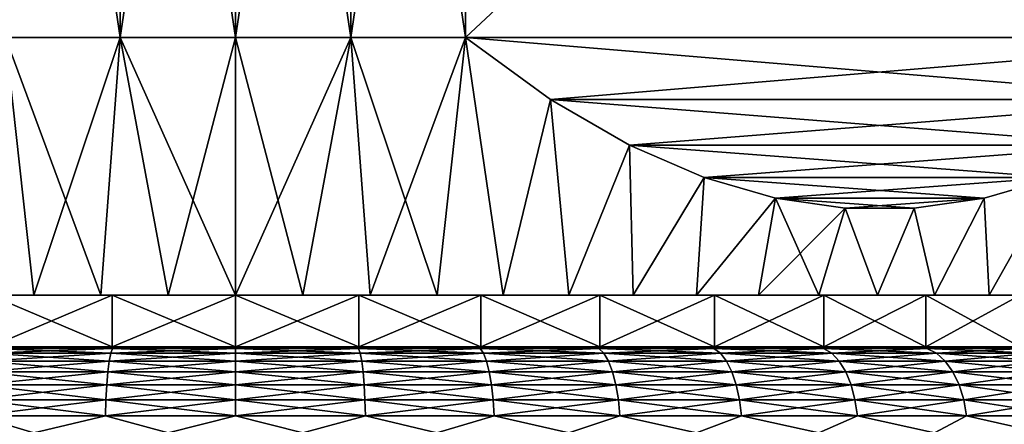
# Model space of a CAD drawing. Header units: metres. Extents: x -109 to 109, y -342 to 116.
# Tile 186 of 213: x 73.99 to 85.45, y 18.6 to 23.31. Entities that reach past the tile are written whole.
import ezdxf

# ---------------------------------------------------------------- set-up
doc = ezdxf.new("R2010")
doc.units = ezdxf.units.M
doc.layers.add('solid_505140_SW0001', color=7, linetype='CONTINUOUS')

msp = doc.modelspace()

# ---------------------------------------------------------------- linework, layer by layer
at = {"layer": 'solid_505140_SW0001'}
for points in [[(73.821823, 32.099998, 15.774263), (73.821823, 23.1, 15.774263), (75.156204, 23.1, 15.943469)], [(73.821823, 32.099998, 15.774263), (75.156204, 23.1, 15.943469), (75.156204, 32.099998, 15.943469)], [(75.156204, 32.099998, -15.943469), (75.156204, 23.1, -15.943469), (73.821823, 23.1, -15.774263)], [(75.156204, 32.099998, -15.943469), (73.821823, 23.1, -15.774263), (73.821823, 32.099998, -15.774263)], [(75.156204, 32.099998, 15.943469), (75.156204, 23.1, 15.943469), (76.5, 23.1, 16)], [(75.156204, 32.099998, 15.943469), (76.5, 23.1, 16), (76.5, 32.099998, 16)], [(76.5, 32.099998, -16), (76.5, 23.1, -16), (75.156204, 23.1, -15.943469)], [(76.5, 32.099998, -16), (75.156204, 23.1, -15.943469), (75.156204, 32.099998, -15.943469)], [(76.5, 32.099998, 16), (76.5, 23.1, 16), (77.843796, 23.1, 15.943469)], [(76.5, 32.099998, 16), (77.843796, 23.1, 15.943469), (77.843796, 32.099998, 15.943469)], [(77.843796, 32.099998, -15.943469), (77.843796, 23.1, -15.943469), (76.5, 23.1, -16)], [(77.843796, 32.099998, -15.943469), (76.5, 23.1, -16), (76.5, 32.099998, -16)], [(77.843796, 32.099998, 15.943469), (77.843796, 23.1, 15.943469), (79.178177, 23.1, 15.774263)], [(77.843796, 32.099998, 15.943469), (79.178177, 23.1, 15.774263), (79.178177, 32.099998, 15.774263)], [(79.178177, 32.099998, -15.774263), (79.178177, 23.1, -15.774263), (77.843796, 23.1, -15.943469)], [(79.178177, 32.099998, -15.774263), (77.843796, 23.1, -15.943469), (77.843796, 32.099998, -15.943469)], [(88.821823, 32.099998, 10.206499), (79.178177, 23.1, 15.774263), (88.821823, 23.1, 10.206499)], [(79.178177, 32.099998, 15.774263), (79.178177, 23.1, 15.774263), (88.821823, 32.099998, 10.206499)], [(79.178177, 32.099998, -15.774263), (88.821823, 23.1, -10.206499), (79.178177, 23.1, -15.774263)], [(88.821823, 32.099998, -10.206499), (88.821823, 23.1, -10.206499), (79.178177, 32.099998, -15.774263)], [(73.821823, 23.1, -15.774263), (74.154053, 20.1, -14.308954), (73.382965, 20.1, -14.160999)], [(73.821823, 23.1, 15.774263), (73.382965, 20.1, 14.160999), (74.154053, 20.1, 14.308954)], [(73.821823, 23.1, -15.774263), (75.156204, 23.1, -15.943469), (74.154053, 20.1, -14.308954)], [(73.821823, 23.1, 15.774263), (74.154053, 20.1, 14.308954), (74.932228, 20.1, 14.414994)], [(75.156204, 23.1, 15.943469), (73.821823, 23.1, 15.774263), (74.932228, 20.1, 14.414994)], [(75.156204, 23.1, -15.943469), (74.932228, 20.1, -14.414994), (74.154053, 20.1, -14.308954)], [(75.156204, 23.1, -15.943469), (75.715157, 20.1, -14.478738), (74.932228, 20.1, -14.414994)], [(75.156204, 23.1, 15.943469), (74.932228, 20.1, 14.414994), (75.715157, 20.1, 14.478738)], [(75.156204, 23.1, -15.943469), (76.5, 23.1, -16), (75.715157, 20.1, -14.478738)], [(75.156204, 23.1, 15.943469), (75.715157, 20.1, 14.478738), (76.5, 20.1, 14.49999)], [(76.5, 23.1, 16), (75.156204, 23.1, 15.943469), (76.5, 20.1, 14.49999)], [(76.5, 23.1, -16), (76.5, 20.1, -14.49999), (75.715157, 20.1, -14.478738)], [(77.843796, 23.1, -15.943469), (77.284843, 20.1, -14.478738), (76.5, 20.1, -14.49999)], [(76.5, 23.1, -16), (77.843796, 23.1, -15.943469), (76.5, 20.1, -14.49999)], [(76.5, 23.1, 16), (76.5, 20.1, 14.49999), (77.284843, 20.1, 14.478738)], [(77.843796, 23.1, 15.943469), (76.5, 23.1, 16), (77.284843, 20.1, 14.478738)], [(77.843796, 23.1, -15.943469), (78.067772, 20.1, -14.414994), (77.284843, 20.1, -14.478738)], [(77.843796, 23.1, 15.943469), (77.284843, 20.1, 14.478738), (78.067772, 20.1, 14.414994)], [(77.843796, 23.1, -15.943469), (79.178177, 23.1, -15.774263), (78.067772, 20.1, -14.414994)], [(77.843796, 23.1, 15.943469), (78.067772, 20.1, 14.414994), (78.845947, 20.1, 14.308954)], [(79.178177, 23.1, 15.774263), (77.843796, 23.1, 15.943469), (78.845947, 20.1, 14.308954)], [(79.178177, 23.1, -15.774263), (78.845947, 20.1, -14.308954), (78.067772, 20.1, -14.414994)], [(79.178177, 23.1, -15.774263), (79.617035, 20.1, -14.160999), (78.845947, 20.1, -14.308954)], [(79.178177, 23.1, 15.774263), (78.845947, 20.1, 14.308954), (79.617035, 20.1, 14.160999)], [(79.178177, 23.1, -15.774263), (80.168716, 22.377499, -15.202373), (79.617035, 20.1, -14.160999)], [(80.168724, 22.377495, 15.202369), (79.178177, 23.1, 15.774263), (79.617035, 20.1, 14.160999)], [(88.821823, 23.1, 10.206499), (79.178177, 23.1, 15.774263), (80.168724, 22.377495, 15.202369)], [(79.178177, 23.1, -15.774263), (88.821823, 23.1, -10.206499), (87.831276, 22.377495, -10.778394)], [(79.178177, 23.1, -15.774263), (87.831276, 22.377495, -10.778394), (80.168716, 22.377499, -15.202373)], [(88.821823, 23.1, 10.206499), (80.168724, 22.377495, 15.202369), (87.831284, 22.377499, 10.77839)], [(80.168716, 22.377499, -15.202373), (80.379082, 20.1, -13.971496), (79.617035, 20.1, -14.160999)], [(80.168724, 22.377495, 15.202369), (79.617035, 20.1, 14.160999), (80.379082, 20.1, 13.971496)], [(80.168716, 22.377499, -15.202373), (81.087837, 21.84466, -14.671721), (80.379082, 20.1, -13.971496)], [(80.168716, 22.377499, -15.202373), (87.831276, 22.377495, -10.778394), (86.912163, 21.844658, -11.309043)], [(80.168716, 22.377499, -15.202373), (86.912163, 21.844658, -11.309043), (81.087837, 21.84466, -14.671721)], [(87.831284, 22.377499, 10.77839), (80.168724, 22.377495, 15.202369), (81.087837, 21.844658, 14.67172)], [(81.087837, 21.844658, 14.67172), (80.168724, 22.377495, 15.202369), (80.379082, 20.1, 13.971496)], [(87.831284, 22.377499, 10.77839), (81.087837, 21.844658, 14.67172), (86.912163, 21.84466, 11.309042)], [(81.087837, 21.84466, -14.671721), (81.129906, 20.1, -13.740952), (80.379082, 20.1, -13.971496)], [(81.087837, 21.844658, 14.67172), (80.379082, 20.1, 13.971496), (81.129906, 20.1, 13.740952)], [(81.087837, 21.84466, -14.671721), (81.954552, 21.469557, -14.171323), (81.129906, 20.1, -13.740952)], [(86.912163, 21.84466, 11.309042), (81.087837, 21.844658, 14.67172), (81.954552, 21.469557, 14.171322)], [(81.087837, 21.84466, -14.671721), (86.912163, 21.844658, -11.309043), (86.045448, 21.469557, -11.80944)], [(81.087837, 21.84466, -14.671721), (86.045448, 21.469557, -11.80944), (81.954552, 21.469557, -14.171323)], [(81.954552, 21.469557, 14.171322), (81.087837, 21.844658, 14.67172), (81.129906, 20.1, 13.740952)], [(86.912163, 21.84466, 11.309042), (81.954552, 21.469557, 14.171322), (86.045448, 21.469557, 11.80944)], [(81.954552, 21.469557, -14.171323), (81.866982, 20.1, -13.470155), (81.129906, 20.1, -13.740952)], [(81.954552, 21.469557, 14.171322), (81.129906, 20.1, 13.740952), (81.866982, 20.1, 13.470155)], [(81.954552, 21.469557, -14.171323), (82.786201, 21.230696, -13.691166), (81.866982, 20.1, -13.470155)], [(82.786201, 21.230696, 13.691167), (81.954552, 21.469557, 14.171322), (81.866982, 20.1, 13.470155)], [(86.045448, 21.469557, 11.80944), (81.954552, 21.469557, 14.171322), (82.786201, 21.230696, 13.691167)], [(81.954552, 21.469557, -14.171323), (86.045448, 21.469557, -11.80944), (85.213799, 21.230696, -12.289596)], [(81.954552, 21.469557, -14.171323), (85.213799, 21.230696, -12.289596), (82.786201, 21.230696, -13.691166)], [(86.045448, 21.469557, 11.80944), (82.786201, 21.230696, 13.691167), (85.213799, 21.230696, 12.289597)], [(85.213799, 21.230696, -12.289596), (86.045448, 21.469557, -11.80944), (85.275108, 20.1, -11.543289)], [(86.045448, 21.469557, 11.80944), (85.213799, 21.230696, 12.289597), (85.275108, 20.1, 11.543289)], [(86.045448, 21.469557, -11.80944), (85.887184, 20.1, -11.051269), (85.275108, 20.1, -11.543289)], [(86.045448, 21.469557, 11.80944), (85.275108, 20.1, 11.543289), (85.887184, 20.1, 11.051269)], [(82.786201, 21.230696, -13.691166), (82.588371, 20.1, -13.159851), (81.866982, 20.1, -13.470155)], [(82.786201, 21.230696, 13.691167), (81.866982, 20.1, 13.470155), (82.588371, 20.1, 13.159851)], [(82.786201, 21.230696, -13.691166), (83.597755, 21.114346, -13.222615), (82.588371, 20.1, -13.159851)], [(82.786201, 21.230696, 13.691167), (82.588371, 20.1, 13.159851), (83.291992, 20.1, 12.810884)], [(83.597755, 21.114347, 13.222618), (82.786201, 21.230696, 13.691167), (83.291992, 20.1, 12.810884)], [(85.213799, 21.230696, 12.289597), (82.786201, 21.230696, 13.691167), (83.597755, 21.114347, 13.222618)], [(82.786201, 21.230696, -13.691166), (85.213799, 21.230696, -12.289596), (84.402245, 21.114347, -12.758143)], [(82.786201, 21.230696, -13.691166), (84.402245, 21.114347, -12.758143), (83.597755, 21.114346, -13.222615)], [(85.213799, 21.230696, 12.289597), (83.597755, 21.114347, 13.222618), (84.402245, 21.114346, 12.758147)], [(84.402245, 21.114347, -12.758143), (85.213799, 21.230696, -12.289596), (84.6371, 20.1, -12.001556)], [(85.213799, 21.230696, 12.289597), (84.402245, 21.114346, 12.758147), (84.6371, 20.1, 12.001556)], [(85.213799, 21.230696, -12.289596), (85.275108, 20.1, -11.543289), (84.6371, 20.1, -12.001556)], [(85.213799, 21.230696, 12.289597), (84.6371, 20.1, 12.001556), (85.275108, 20.1, 11.543289)], [(83.597755, 21.114346, -13.222615), (83.291992, 20.1, -12.810884), (82.588371, 20.1, -13.159851)], [(83.597755, 21.114347, 13.222618), (83.291992, 20.1, 12.810884), (83.975502, 20.1, 12.424436)], [(83.597755, 21.114346, -13.222615), (83.975502, 20.1, -12.424436), (83.291992, 20.1, -12.810884)], [(83.597755, 21.114346, -13.222615), (84.402245, 21.114347, -12.758143), (83.975502, 20.1, -12.424436)], [(84.402245, 21.114346, 12.758147), (83.597755, 21.114347, 13.222618), (83.975502, 20.1, 12.424436)], [(84.402245, 21.114347, -12.758143), (84.6371, 20.1, -12.001556), (83.975502, 20.1, -12.424436)], [(84.402245, 21.114346, 12.758147), (83.975502, 20.1, 12.424436), (84.6371, 20.1, 12.001556)], [(75.064034, 20.1, -13.204288), (70.411629, 20.1, -13.159851), (71.133018, 20.1, -13.470155)], [(75.064034, 20.1, -13.204288), (73.644554, 20.1, -12.971568), (70.411629, 20.1, -13.159851)], [(81.866982, 20.1, 13.470155), (71.133018, 20.1, 13.470155), (70.411629, 20.1, 13.159851)], [(76.5, 20.1, 13.282147), (81.866982, 20.1, 13.470155), (70.411629, 20.1, 13.159851)], [(75.064034, 20.1, 13.204288), (76.5, 20.1, 13.282147), (70.411629, 20.1, 13.159851)], [(73.644554, 20.1, 12.971568), (75.064034, 20.1, 13.204288), (70.411629, 20.1, 13.159851)], [(71.133018, 20.1, -13.470155), (81.866982, 20.1, -13.470155), (82.588371, 20.1, -13.159851)], [(76.5, 20.1, -13.282147), (71.133018, 20.1, -13.470155), (82.588371, 20.1, -13.159851)], [(71.133018, 20.1, -13.470155), (71.870094, 20.1, -13.740952), (81.866982, 20.1, -13.470155)], [(76.5, 20.1, -13.282147), (75.064034, 20.1, -13.204288), (71.133018, 20.1, -13.470155)], [(81.129906, 20.1, 13.740952), (71.870094, 20.1, 13.740952), (71.133018, 20.1, 13.470155)], [(81.866982, 20.1, 13.470155), (81.129906, 20.1, 13.740952), (71.133018, 20.1, 13.470155)], [(71.870094, 20.1, -13.740952), (81.129906, 20.1, -13.740952), (81.866982, 20.1, -13.470155)], [(71.870094, 20.1, -13.740952), (72.620918, 20.1, -13.971496), (81.129906, 20.1, -13.740952)], [(80.379082, 20.1, 13.971496), (72.620918, 20.1, 13.971496), (71.870094, 20.1, 13.740952)], [(81.129906, 20.1, 13.740952), (80.379082, 20.1, 13.971496), (71.870094, 20.1, 13.740952)], [(72.620918, 20.1, -13.971496), (80.379082, 20.1, -13.971496), (81.129906, 20.1, -13.740952)], [(72.620918, 20.1, -13.971496), (73.382965, 20.1, -14.160999), (80.379082, 20.1, -13.971496)], [(79.617035, 20.1, 14.160999), (73.382965, 20.1, 14.160999), (72.620918, 20.1, 13.971496)], [(80.379082, 20.1, 13.971496), (79.617035, 20.1, 14.160999), (72.620918, 20.1, 13.971496)], [(73.382965, 20.1, -14.160999), (79.617035, 20.1, -14.160999), (80.379082, 20.1, -13.971496)], [(73.382965, 20.1, -14.160999), (74.154053, 20.1, -14.308954), (79.617035, 20.1, -14.160999)], [(78.845947, 20.1, 14.308954), (74.154053, 20.1, 14.308954), (73.382965, 20.1, 14.160999)], [(79.617035, 20.1, 14.160999), (78.845947, 20.1, 14.308954), (73.382965, 20.1, 14.160999)], [(75.064034, 20.1, -13.204288), (73.64463, 19.5, -12.97159), (73.644554, 20.1, -12.971568)], [(73.644554, 20.1, 12.971568), (73.64463, 19.5, 12.97159), (75.064011, 19.5, 13.204283)], [(73.644554, 20.1, 12.971568), (75.064011, 19.5, 13.204283), (75.064034, 20.1, 13.204288)], [(75.064034, 20.1, -13.204288), (75.064011, 19.5, -13.204283), (73.64463, 19.5, -12.97159)], [(74.154053, 20.1, -14.308954), (78.845947, 20.1, -14.308954), (79.617035, 20.1, -14.160999)], [(74.154053, 20.1, -14.308954), (74.932228, 20.1, -14.414994), (78.845947, 20.1, -14.308954)], [(78.067772, 20.1, 14.414994), (74.932228, 20.1, 14.414994), (74.154053, 20.1, 14.308954)], [(78.845947, 20.1, 14.308954), (78.067772, 20.1, 14.414994), (74.154053, 20.1, 14.308954)], [(74.932228, 20.1, -14.414994), (78.067772, 20.1, -14.414994), (78.845947, 20.1, -14.308954)], [(74.932228, 20.1, -14.414994), (75.715157, 20.1, -14.478738), (78.067772, 20.1, -14.414994)], [(77.284843, 20.1, 14.478738), (75.715157, 20.1, 14.478738), (74.932228, 20.1, 14.414994)], [(78.067772, 20.1, 14.414994), (77.284843, 20.1, 14.478738), (74.932228, 20.1, 14.414994)], [(75.064034, 20.1, 13.204288), (75.064011, 19.5, 13.204283), (76.5, 19.5, 13.282147)], [(76.5, 20.1, -13.282147), (76.5, 19.5, -13.282147), (75.064011, 19.5, -13.204283)], [(76.5, 20.1, -13.282147), (75.064011, 19.5, -13.204283), (75.064034, 20.1, -13.204288)], [(75.064034, 20.1, 13.204288), (76.5, 19.5, 13.282147), (76.5, 20.1, 13.282147)], [(75.715157, 20.1, -14.478738), (77.284843, 20.1, -14.478738), (78.067772, 20.1, -14.414994)], [(75.715157, 20.1, -14.478738), (76.5, 20.1, -14.49999), (77.284843, 20.1, -14.478738)], [(77.284843, 20.1, 14.478738), (76.5, 20.1, 14.49999), (75.715157, 20.1, 14.478738)], [(76.5, 20.1, 13.282147), (76.5, 19.5, 13.282147), (77.935989, 19.5, 13.204283)], [(77.935966, 20.1, 13.204288), (76.5, 20.1, 13.282147), (77.935989, 19.5, 13.204283)], [(77.935966, 20.1, -13.204288), (77.935989, 19.5, -13.204283), (76.5, 19.5, -13.282147)], [(77.935966, 20.1, -13.204288), (76.5, 19.5, -13.282147), (76.5, 20.1, -13.282147)], [(77.935966, 20.1, -13.204288), (76.5, 20.1, -13.282147), (82.588371, 20.1, -13.159851)], [(77.935966, 20.1, 13.204288), (81.866982, 20.1, 13.470155), (76.5, 20.1, 13.282147)], [(77.935966, 20.1, 13.204288), (77.935989, 19.5, 13.204283), (79.35537, 19.5, 12.97159)], [(77.935966, 20.1, 13.204288), (79.35537, 19.5, 12.97159), (79.355446, 20.1, 12.971568)], [(79.355446, 20.1, -12.971568), (77.935989, 19.5, -13.204283), (77.935966, 20.1, -13.204288)], [(79.355446, 20.1, -12.971568), (77.935966, 20.1, -13.204288), (82.588371, 20.1, -13.159851)], [(77.935966, 20.1, 13.204288), (82.588371, 20.1, 13.159851), (81.866982, 20.1, 13.470155)], [(77.935966, 20.1, 13.204288), (79.355446, 20.1, 12.971568), (82.588371, 20.1, 13.159851)], [(79.355446, 20.1, -12.971568), (79.35537, 19.5, -12.97159), (77.935989, 19.5, -13.204283)], [(79.355446, 20.1, 12.971568), (79.35537, 19.5, 12.97159), (80.740921, 19.5, 12.586896)], [(80.740791, 20.1, -12.586936), (80.740921, 19.5, -12.586896), (79.35537, 19.5, -12.97159)], [(80.740791, 20.1, -12.586936), (79.35537, 19.5, -12.97159), (79.355446, 20.1, -12.971568)], [(79.355446, 20.1, 12.971568), (80.740921, 19.5, 12.586896), (80.740791, 20.1, 12.586936)], [(79.355446, 20.1, -12.971568), (82.588371, 20.1, -13.159851), (83.291992, 20.1, -12.810884)], [(80.740791, 20.1, -12.586936), (79.355446, 20.1, -12.971568), (83.291992, 20.1, -12.810884)], [(79.355446, 20.1, 12.971568), (83.291992, 20.1, 12.810884), (82.588371, 20.1, 13.159851)], [(79.355446, 20.1, 12.971568), (80.740791, 20.1, 12.586936), (83.291992, 20.1, 12.810884)], [(80.740791, 20.1, 12.586936), (80.740921, 19.5, 12.586896), (82.077034, 19.5, 12.054536)], [(80.740791, 20.1, 12.586936), (82.077034, 19.5, 12.054536), (82.077034, 20.1, 12.054543)], [(82.077034, 20.1, -12.054543), (80.740921, 19.5, -12.586896), (80.740791, 20.1, -12.586936)], [(80.740791, 20.1, -12.586936), (83.291992, 20.1, -12.810884), (83.975502, 20.1, -12.424436)], [(82.077034, 20.1, -12.054543), (80.740791, 20.1, -12.586936), (83.975502, 20.1, -12.424436)], [(80.740791, 20.1, 12.586936), (83.975502, 20.1, 12.424436), (83.291992, 20.1, 12.810884)], [(80.740791, 20.1, 12.586936), (82.077034, 20.1, 12.054543), (83.975502, 20.1, 12.424436)], [(82.077034, 20.1, -12.054543), (82.077034, 19.5, -12.054536), (80.740921, 19.5, -12.586896)], [(82.077034, 20.1, 12.054543), (82.077034, 19.5, 12.054536), (83.347733, 19.5, 11.380861)], [(82.077034, 20.1, 12.054543), (83.347733, 19.5, 11.380861), (83.347839, 20.1, 11.380791)], [(83.347839, 20.1, -11.380791), (83.347733, 19.5, -11.380861), (82.077034, 19.5, -12.054536)], [(83.347839, 20.1, -11.380791), (82.077034, 19.5, -12.054536), (82.077034, 20.1, -12.054543)], [(82.077034, 20.1, -12.054543), (84.6371, 20.1, -12.001556), (85.275108, 20.1, -11.543289)], [(83.347839, 20.1, -11.380791), (82.077034, 20.1, -12.054543), (85.275108, 20.1, -11.543289)], [(82.077034, 20.1, -12.054543), (83.975502, 20.1, -12.424436), (84.6371, 20.1, -12.001556)], [(82.077034, 20.1, 12.054543), (84.6371, 20.1, 12.001556), (83.975502, 20.1, 12.424436)], [(82.077034, 20.1, 12.054543), (83.347839, 20.1, 11.380791), (84.6371, 20.1, 12.001556)], [(83.347839, 20.1, 11.380791), (83.347733, 19.5, 11.380861), (84.537933, 19.5, 10.573877)], [(84.537888, 20.1, -10.57391), (84.537933, 19.5, -10.573877), (83.347733, 19.5, -11.380861)], [(84.537888, 20.1, -10.57391), (83.347733, 19.5, -11.380861), (83.347839, 20.1, -11.380791)], [(83.347839, 20.1, 11.380791), (84.537933, 19.5, 10.573877), (84.537888, 20.1, 10.57391)], [(83.347839, 20.1, -11.380791), (85.275108, 20.1, -11.543289), (85.887184, 20.1, -11.051269)], [(84.537888, 20.1, -10.57391), (83.347839, 20.1, -11.380791), (85.887184, 20.1, -11.051269)], [(83.347839, 20.1, 11.380791), (85.275108, 20.1, 11.543289), (84.6371, 20.1, 12.001556)], [(83.347839, 20.1, 11.380791), (85.887184, 20.1, 11.051269), (85.275108, 20.1, 11.543289)], [(83.347839, 20.1, 11.380791), (84.537888, 20.1, 10.57391), (85.887184, 20.1, 11.051269)], [(84.537888, 20.1, 10.57391), (84.537933, 19.5, 10.573877), (85.634171, 19.5, 9.64272)], [(84.537888, 20.1, 10.57391), (85.634171, 19.5, 9.64272), (85.634201, 20.1, 9.642699)], [(85.634201, 20.1, -9.642699), (84.537933, 19.5, -10.573877), (84.537888, 20.1, -10.57391)], [(84.537888, 20.1, -10.57391), (86.471565, 20.1, -10.526997), (87.026825, 20.1, -9.971751)], [(85.634201, 20.1, -9.642699), (84.537888, 20.1, -10.57391), (87.026825, 20.1, -9.971751)], [(84.537888, 20.1, -10.57391), (85.887184, 20.1, -11.051269), (86.471565, 20.1, -10.526997)], [(84.537888, 20.1, 10.57391), (86.471565, 20.1, 10.526997), (85.887184, 20.1, 11.051269)], [(84.537888, 20.1, 10.57391), (85.634201, 20.1, 9.642699), (86.471565, 20.1, 10.526997)], [(85.634201, 20.1, -9.642699), (85.634171, 19.5, -9.64272), (84.537933, 19.5, -10.573877)], [(75.064011, 19.5, -13.204283), (74.315117, 19.5, -13.322021), (72.886955, 19.5, -13.00752)], [(73.65287, 19.481014, -13.39469), (72.886955, 19.5, -13.00752), (74.315117, 19.5, -13.322021)], [(73.64463, 19.5, -12.97159), (75.064011, 19.5, -13.204283), (72.886955, 19.5, -13.00752)], [(75.064011, 19.5, 13.204283), (72.886955, 19.5, 13.00752), (74.315117, 19.5, 13.322021)], [(73.65287, 19.481014, 13.39469), (74.315117, 19.5, 13.322021), (72.886955, 19.5, 13.00752)], [(75.064011, 19.5, 13.204283), (73.64463, 19.5, 12.97159), (72.886955, 19.5, 13.00752)], [(75.068596, 19.481014, -13.618917), (73.65287, 19.481014, -13.39469), (74.315117, 19.5, -13.322021)], [(73.65287, 19.481014, 13.39469), (75.068596, 19.481014, 13.618917), (74.315117, 19.5, 13.322021)], [(77.231262, 19.5, -13.480171), (75.768738, 19.5, -13.480171), (74.315117, 19.5, -13.322021)], [(75.068596, 19.481014, -13.618917), (74.315117, 19.5, -13.322021), (75.768738, 19.5, -13.480171)], [(78.684883, 19.5, -13.322021), (77.231262, 19.5, -13.480171), (74.315117, 19.5, -13.322021)], [(76.5, 19.5, -13.282147), (78.684883, 19.5, -13.322021), (74.315117, 19.5, -13.322021)], [(75.064011, 19.5, -13.204283), (76.5, 19.5, -13.282147), (74.315117, 19.5, -13.322021)], [(74.315117, 19.5, 13.322021), (75.768738, 19.5, 13.480171), (78.684883, 19.5, 13.322021)], [(76.5, 19.5, 13.282147), (74.315117, 19.5, 13.322021), (78.684883, 19.5, 13.322021)], [(75.068596, 19.481014, 13.618917), (75.768738, 19.5, 13.480171), (74.315117, 19.5, 13.322021)], [(75.064011, 19.5, 13.204283), (74.315117, 19.5, 13.322021), (76.5, 19.5, 13.282147)], [(76.5, 19.481014, -13.693934), (75.068596, 19.481014, -13.618917), (75.768738, 19.5, -13.480171)], [(75.068596, 19.481014, 13.618917), (76.5, 19.481014, 13.693934), (75.768738, 19.5, 13.480171)], [(76.5, 19.481014, -13.693934), (75.768738, 19.5, -13.480171), (77.231262, 19.5, -13.480171)], [(75.768738, 19.5, 13.480171), (77.231262, 19.5, 13.480171), (78.684883, 19.5, 13.322021)], [(76.5, 19.481014, 13.693934), (77.231262, 19.5, 13.480171), (75.768738, 19.5, 13.480171)], [(77.931404, 19.481014, -13.618917), (76.5, 19.481014, -13.693934), (77.231262, 19.5, -13.480171)], [(76.5, 19.5, -13.282147), (77.935989, 19.5, -13.204283), (78.684883, 19.5, -13.322021)], [(77.935989, 19.5, 13.204283), (76.5, 19.5, 13.282147), (78.684883, 19.5, 13.322021)], [(76.5, 19.481014, 13.693934), (77.931404, 19.481014, 13.618917), (77.231262, 19.5, 13.480171)], [(77.931404, 19.481014, -13.618917), (77.231262, 19.5, -13.480171), (78.684883, 19.5, -13.322021)], [(77.931404, 19.481014, 13.618917), (78.684883, 19.5, 13.322021), (77.231262, 19.5, 13.480171)], [(79.34713, 19.481014, -13.39469), (77.931404, 19.481014, -13.618917), (78.684883, 19.5, -13.322021)], [(77.931404, 19.481014, 13.618917), (79.34713, 19.481014, 13.39469), (78.684883, 19.5, 13.322021)], [(77.935989, 19.5, -13.204283), (80.113045, 19.5, -13.00752), (78.684883, 19.5, -13.322021)], [(77.935989, 19.5, -13.204283), (79.35537, 19.5, -12.97159), (80.113045, 19.5, -13.00752)], [(77.935989, 19.5, 13.204283), (78.684883, 19.5, 13.322021), (80.113045, 19.5, 13.00752)], [(79.35537, 19.5, 12.97159), (77.935989, 19.5, 13.204283), (80.113045, 19.5, 13.00752)], [(79.34713, 19.481014, -13.39469), (78.684883, 19.5, -13.322021), (80.113045, 19.5, -13.00752)], [(79.34713, 19.481014, 13.39469), (80.113045, 19.5, 13.00752), (78.684883, 19.5, 13.322021)], [(80.731659, 19.481014, -13.023705), (79.34713, 19.481014, -13.39469), (80.113045, 19.5, -13.00752)], [(79.34713, 19.481014, 13.39469), (80.731659, 19.481014, 13.023705), (80.113045, 19.5, 13.00752)], [(79.35537, 19.5, -12.97159), (80.740921, 19.5, -12.586896), (80.113045, 19.5, -13.00752)], [(79.35537, 19.5, 12.97159), (80.113045, 19.5, 13.00752), (81.498909, 19.5, 12.540366)], [(80.740921, 19.5, 12.586896), (79.35537, 19.5, 12.97159), (81.498909, 19.5, 12.540366)], [(80.740921, 19.5, -12.586896), (81.498909, 19.5, -12.540366), (80.113045, 19.5, -13.00752)], [(80.731659, 19.481014, -13.023705), (80.113045, 19.5, -13.00752), (81.498909, 19.5, -12.540366)], [(80.731659, 19.481014, 13.023705), (81.498909, 19.5, 12.540366), (80.113045, 19.5, 13.00752)], [(82.069824, 19.481014, -12.510032), (80.731659, 19.481014, -13.023705), (81.498909, 19.5, -12.540366)], [(80.731659, 19.481014, 13.023705), (82.069824, 19.481014, 12.510032), (81.498909, 19.5, 12.540366)], [(80.740921, 19.5, -12.586896), (82.077034, 19.5, -12.054536), (81.498909, 19.5, -12.540366)], [(82.077034, 19.5, 12.054536), (80.740921, 19.5, 12.586896), (81.498909, 19.5, 12.540366)], [(82.077034, 19.5, -12.054536), (82.825806, 19.5, -11.92619), (81.498909, 19.5, -12.540366)], [(82.069824, 19.481014, -12.510032), (81.498909, 19.5, -12.540366), (82.825806, 19.5, -11.92619)], [(82.077034, 19.5, 12.054536), (81.498909, 19.5, 12.540366), (82.825806, 19.5, 11.92619)], [(82.069824, 19.481014, 12.510032), (82.825806, 19.5, 11.92619), (81.498909, 19.5, 12.540366)], [(83.34697, 19.481014, -11.859295), (82.069824, 19.481014, -12.510032), (82.825806, 19.5, -11.92619)], [(82.069824, 19.481014, 12.510032), (83.34697, 19.481014, 11.859295), (82.825806, 19.5, 11.92619)], [(82.077034, 19.5, -12.054536), (83.347733, 19.5, -11.380861), (82.825806, 19.5, -11.92619)], [(83.347733, 19.5, 11.380861), (82.077034, 19.5, 12.054536), (82.825806, 19.5, 11.92619)], [(83.347733, 19.5, -11.380861), (84.078789, 19.5, -11.171916), (82.825806, 19.5, -11.92619)], [(83.34697, 19.481014, -11.859295), (82.825806, 19.5, -11.92619), (84.078789, 19.5, -11.171916)], [(83.347733, 19.5, 11.380861), (82.825806, 19.5, 11.92619), (84.078789, 19.5, 11.171916)], [(83.34697, 19.481014, 11.859295), (84.078789, 19.5, 11.171916), (82.825806, 19.5, 11.92619)], [(84.549095, 19.481014, -11.078626), (83.34697, 19.481014, -11.859295), (84.078789, 19.5, -11.171916)], [(83.34697, 19.481014, 11.859295), (84.549095, 19.481014, 11.078626), (84.078789, 19.5, 11.171916)], [(83.347733, 19.5, -11.380861), (84.537933, 19.5, -10.573877), (84.078789, 19.5, -11.171916)], [(84.537933, 19.5, 10.573877), (83.347733, 19.5, 11.380861), (84.078789, 19.5, 11.171916)], [(84.537933, 19.5, -10.573877), (85.242722, 19.5, -10.286635), (84.078789, 19.5, -11.171916)], [(84.549095, 19.481014, -11.078626), (84.078789, 19.5, -11.171916), (85.242722, 19.5, -10.286635)], [(84.537933, 19.5, 10.573877), (84.078789, 19.5, 11.171916), (85.242722, 19.5, 10.286635)], [(84.549095, 19.481014, 11.078626), (85.242722, 19.5, 10.286635), (84.078789, 19.5, 11.171916)], [(84.537933, 19.5, -10.573877), (85.634171, 19.5, -9.64272), (85.242722, 19.5, -10.286635)], [(85.634171, 19.5, 9.64272), (84.537933, 19.5, 10.573877), (85.242722, 19.5, 10.286635)], [(85.663033, 19.481014, -10.176577), (84.549095, 19.481014, -11.078626), (85.242722, 19.5, -10.286635)], [(84.549095, 19.481014, 11.078626), (85.663033, 19.481014, 10.176577), (85.242722, 19.5, 10.286635)], [(85.634171, 19.5, -9.64272), (86.303978, 19.5, -9.280717), (85.242722, 19.5, -10.286635)], [(85.663033, 19.481014, -10.176577), (85.242722, 19.5, -10.286635), (86.303978, 19.5, -9.280717)], [(85.634171, 19.5, 9.64272), (85.242722, 19.5, 10.286635), (86.303978, 19.5, 9.280717)], [(85.663033, 19.481014, 10.176577), (86.303978, 19.5, 9.280717), (85.242722, 19.5, 10.286635)], [(73.57782, 19.331905, 13.747784), (75.030861, 19.331905, 13.977922), (73.613815, 19.424255, 13.578426)], [(73.57782, 19.331905, -13.747784), (73.613815, 19.424255, -13.578426), (75.048958, 19.424255, -13.805731)], [(75.030861, 19.331905, -13.977922), (73.57782, 19.331905, -13.747784), (75.048958, 19.424255, -13.805731)], [(73.613815, 19.424255, 13.578426), (75.048958, 19.424255, 13.805731), (73.65287, 19.481014, 13.39469)], [(73.613815, 19.424255, -13.578426), (73.65287, 19.481014, -13.39469), (75.068596, 19.481014, -13.618917)], [(75.048958, 19.424255, -13.805731), (73.613815, 19.424255, -13.578426), (75.068596, 19.481014, -13.618917)], [(75.030861, 19.331905, 13.977922), (75.048958, 19.424255, 13.805731), (73.613815, 19.424255, 13.578426)], [(75.048958, 19.424255, 13.805731), (75.068596, 19.481014, 13.618917), (73.65287, 19.481014, 13.39469)], [(75.030861, 19.331905, 13.977922), (76.5, 19.331905, 14.054917), (75.048958, 19.424255, 13.805731)], [(75.030861, 19.331905, -13.977922), (75.048958, 19.424255, -13.805731), (76.5, 19.424255, -13.881776)], [(76.5, 19.331905, -14.054917), (75.030861, 19.331905, -13.977922), (76.5, 19.424255, -13.881776)], [(75.048958, 19.424255, 13.805731), (76.5, 19.424255, 13.881776), (75.068596, 19.481014, 13.618917)], [(75.048958, 19.424255, -13.805731), (75.068596, 19.481014, -13.618917), (76.5, 19.481014, -13.693934)], [(76.5, 19.424255, -13.881776), (75.048958, 19.424255, -13.805731), (76.5, 19.481014, -13.693934)], [(76.5, 19.331905, 14.054917), (76.5, 19.424255, 13.881776), (75.048958, 19.424255, 13.805731)], [(76.5, 19.424255, 13.881776), (76.5, 19.481014, 13.693934), (75.068596, 19.481014, 13.618917)], [(77.951042, 19.424255, 13.805731), (77.931404, 19.481014, 13.618917), (76.5, 19.481014, 13.693934)], [(76.5, 19.424255, 13.881776), (77.951042, 19.424255, 13.805731), (76.5, 19.481014, 13.693934)], [(76.5, 19.424255, -13.881776), (76.5, 19.481014, -13.693934), (77.931404, 19.481014, -13.618917)], [(77.951042, 19.424255, -13.805731), (76.5, 19.424255, -13.881776), (77.931404, 19.481014, -13.618917)], [(77.969139, 19.331905, 13.977922), (77.951042, 19.424255, 13.805731), (76.5, 19.424255, 13.881776)], [(76.5, 19.331905, 14.054917), (77.969139, 19.331905, 13.977922), (76.5, 19.424255, 13.881776)], [(76.5, 19.331905, -14.054917), (76.5, 19.424255, -13.881776), (77.951042, 19.424255, -13.805731)], [(77.969139, 19.331905, -13.977922), (76.5, 19.331905, -14.054917), (77.951042, 19.424255, -13.805731)], [(79.386185, 19.424255, 13.578426), (79.34713, 19.481014, 13.39469), (77.931404, 19.481014, 13.618917)], [(77.951042, 19.424255, 13.805731), (79.386185, 19.424255, 13.578426), (77.931404, 19.481014, 13.618917)], [(77.951042, 19.424255, -13.805731), (77.931404, 19.481014, -13.618917), (79.34713, 19.481014, -13.39469)], [(79.386185, 19.424255, -13.578426), (77.951042, 19.424255, -13.805731), (79.34713, 19.481014, -13.39469)], [(79.42218, 19.331905, 13.747784), (79.386185, 19.424255, 13.578426), (77.951042, 19.424255, 13.805731)], [(77.969139, 19.331905, 13.977922), (79.42218, 19.331905, 13.747784), (77.951042, 19.424255, 13.805731)], [(77.969139, 19.331905, -13.977922), (77.951042, 19.424255, -13.805731), (79.386185, 19.424255, -13.578426)], [(79.42218, 19.331905, -13.747784), (77.969139, 19.331905, -13.977922), (79.386185, 19.424255, -13.578426)], [(80.789703, 19.424255, 13.202353), (80.731659, 19.481014, 13.023705), (79.34713, 19.481014, 13.39469)], [(79.386185, 19.424255, 13.578426), (80.789703, 19.424255, 13.202353), (79.34713, 19.481014, 13.39469)], [(79.386185, 19.424255, -13.578426), (79.34713, 19.481014, -13.39469), (80.731659, 19.481014, -13.023705)], [(80.789703, 19.424255, -13.202353), (79.386185, 19.424255, -13.578426), (80.731659, 19.481014, -13.023705)], [(80.843208, 19.331905, 13.367021), (80.789703, 19.424255, 13.202353), (79.386185, 19.424255, 13.578426)], [(79.42218, 19.331905, 13.747784), (80.843208, 19.331905, 13.367021), (79.386185, 19.424255, 13.578426)], [(79.42218, 19.331905, -13.747784), (79.386185, 19.424255, -13.578426), (80.789703, 19.424255, -13.202353)], [(80.843208, 19.331905, -13.367021), (79.42218, 19.331905, -13.747784), (80.789703, 19.424255, -13.202353)], [(82.146225, 19.424255, 12.681634), (82.069824, 19.481014, 12.510032), (80.731659, 19.481014, 13.023705)], [(80.789703, 19.424255, 13.202353), (82.146225, 19.424255, 12.681634), (80.731659, 19.481014, 13.023705)], [(80.789703, 19.424255, -13.202353), (80.731659, 19.481014, -13.023705), (82.069824, 19.481014, -12.510032)], [(82.146225, 19.424255, -12.681634), (80.789703, 19.424255, -13.202353), (82.069824, 19.481014, -12.510032)], [(82.216652, 19.331905, 12.839806), (82.146225, 19.424255, 12.681634), (80.789703, 19.424255, 13.202353)], [(80.843208, 19.331905, 13.367021), (82.216652, 19.331905, 12.839806), (80.789703, 19.424255, 13.202353)], [(80.843208, 19.331905, -13.367021), (80.789703, 19.424255, -13.202353), (82.146225, 19.424255, -12.681634)], [(82.216652, 19.331905, -12.839806), (80.843208, 19.331905, -13.367021), (82.146225, 19.424255, -12.681634)], [(83.440887, 19.424255, 12.021971), (83.34697, 19.481014, 11.859295), (82.069824, 19.481014, 12.510032)], [(82.146225, 19.424255, 12.681634), (83.440887, 19.424255, 12.021971), (82.069824, 19.481014, 12.510032)], [(82.146225, 19.424255, -12.681634), (82.069824, 19.481014, -12.510032), (83.34697, 19.481014, -11.859295)], [(83.440887, 19.424255, -12.021971), (82.146225, 19.424255, -12.681634), (83.34697, 19.481014, -11.859295)], [(83.527458, 19.331905, 12.171915), (83.440887, 19.424255, 12.021971), (82.146225, 19.424255, 12.681634)], [(82.216652, 19.331905, 12.839806), (83.527458, 19.331905, 12.171915), (82.146225, 19.424255, 12.681634)], [(82.216652, 19.331905, -12.839806), (82.146225, 19.424255, -12.681634), (83.440887, 19.424255, -12.021971)], [(83.527458, 19.331905, -12.171915), (82.216652, 19.331905, -12.839806), (83.440887, 19.424255, -12.021971)], [(84.6595, 19.424255, 11.230593), (84.549095, 19.481014, 11.078626), (83.34697, 19.481014, 11.859295)], [(83.440887, 19.424255, 12.021971), (84.6595, 19.424255, 11.230593), (83.34697, 19.481014, 11.859295)], [(83.440887, 19.424255, -12.021971), (83.34697, 19.481014, -11.859295), (84.549095, 19.481014, -11.078626)], [(84.6595, 19.424255, -11.230593), (83.440887, 19.424255, -12.021971), (84.549095, 19.481014, -11.078626)], [(84.761276, 19.331905, 11.370667), (84.6595, 19.424255, 11.230593), (83.440887, 19.424255, 12.021971)], [(83.527458, 19.331905, 12.171915), (84.761276, 19.331905, 11.370667), (83.440887, 19.424255, 12.021971)], [(83.527458, 19.331905, -12.171915), (83.440887, 19.424255, -12.021971), (84.6595, 19.424255, -11.230593)], [(84.761276, 19.331905, -11.370667), (83.527458, 19.331905, -12.171915), (84.6595, 19.424255, -11.230593)], [(85.788719, 19.424255, 10.31617), (85.663033, 19.481014, 10.176577), (84.549095, 19.481014, 11.078626)], [(84.6595, 19.424255, 11.230593), (85.788719, 19.424255, 10.31617), (84.549095, 19.481014, 11.078626)], [(84.6595, 19.424255, -11.230593), (84.549095, 19.481014, -11.078626), (85.663033, 19.481014, -10.176577)], [(85.788719, 19.424255, -10.31617), (84.6595, 19.424255, -11.230593), (85.663033, 19.481014, -10.176577)], [(85.904572, 19.331905, 10.444839), (85.788719, 19.424255, 10.31617), (84.6595, 19.424255, 11.230593)], [(84.761276, 19.331905, 11.370667), (85.904572, 19.331905, 10.444839), (84.6595, 19.424255, 11.230593)], [(84.761276, 19.331905, -11.370667), (84.6595, 19.424255, -11.230593), (85.788719, 19.424255, -10.31617)], [(85.904572, 19.331905, -10.444839), (84.761276, 19.331905, -11.370667), (85.788719, 19.424255, -10.31617)], [(73.546265, 19.207523, 13.89624), (75.014999, 19.207523, 14.128864), (73.57782, 19.331905, 13.747784)], [(73.546265, 19.207523, -13.89624), (73.57782, 19.331905, -13.747784), (75.030861, 19.331905, -13.977922)], [(75.014999, 19.207523, -14.128864), (73.546265, 19.207523, -13.89624), (75.030861, 19.331905, -13.977922)], [(75.014999, 19.207523, 14.128864), (75.030861, 19.331905, 13.977922), (73.57782, 19.331905, 13.747784)], [(75.014999, 19.207523, 14.128864), (76.5, 19.207523, 14.20669), (75.030861, 19.331905, 13.977922)], [(75.014999, 19.207523, -14.128864), (75.030861, 19.331905, -13.977922), (76.5, 19.331905, -14.054917)], [(76.5, 19.207523, -14.20669), (75.014999, 19.207523, -14.128864), (76.5, 19.331905, -14.054917)], [(76.5, 19.207523, 14.20669), (76.5, 19.331905, 14.054917), (75.030861, 19.331905, 13.977922)], [(77.985001, 19.207523, 14.128864), (77.969139, 19.331905, 13.977922), (76.5, 19.331905, 14.054917)], [(76.5, 19.207523, 14.20669), (77.985001, 19.207523, 14.128864), (76.5, 19.331905, 14.054917)], [(76.5, 19.207523, -14.20669), (76.5, 19.331905, -14.054917), (77.969139, 19.331905, -13.977922)], [(77.985001, 19.207523, -14.128864), (76.5, 19.207523, -14.20669), (77.969139, 19.331905, -13.977922)], [(79.453735, 19.207523, 13.89624), (79.42218, 19.331905, 13.747784), (77.969139, 19.331905, 13.977922)], [(77.985001, 19.207523, 14.128864), (79.453735, 19.207523, 13.89624), (77.969139, 19.331905, 13.977922)], [(77.985001, 19.207523, -14.128864), (77.969139, 19.331905, -13.977922), (79.42218, 19.331905, -13.747784)], [(79.453735, 19.207523, -13.89624), (77.985001, 19.207523, -14.128864), (79.42218, 19.331905, -13.747784)], [(80.890106, 19.207523, 13.511365), (80.843208, 19.331905, 13.367021), (79.42218, 19.331905, 13.747784)], [(79.453735, 19.207523, 13.89624), (80.890106, 19.207523, 13.511365), (79.42218, 19.331905, 13.747784)], [(79.453735, 19.207523, -13.89624), (79.42218, 19.331905, -13.747784), (80.843208, 19.331905, -13.367021)], [(80.890106, 19.207523, -13.511365), (79.453735, 19.207523, -13.89624), (80.843208, 19.331905, -13.367021)], [(82.278381, 19.207523, 12.978457), (82.216652, 19.331905, 12.839806), (80.843208, 19.331905, 13.367021)], [(80.890106, 19.207523, 13.511365), (82.278381, 19.207523, 12.978457), (80.843208, 19.331905, 13.367021)], [(80.890106, 19.207523, -13.511365), (80.843208, 19.331905, -13.367021), (82.216652, 19.331905, -12.839806)], [(82.278381, 19.207523, -12.978457), (80.890106, 19.207523, -13.511365), (82.216652, 19.331905, -12.839806)], [(83.603348, 19.207523, 12.303354), (83.527458, 19.331905, 12.171915), (82.216652, 19.331905, 12.839806)], [(82.278381, 19.207523, 12.978457), (83.603348, 19.207523, 12.303354), (82.216652, 19.331905, 12.839806)], [(82.278381, 19.207523, -12.978457), (82.216652, 19.331905, -12.839806), (83.527458, 19.331905, -12.171915)], [(83.603348, 19.207523, -12.303354), (82.278381, 19.207523, -12.978457), (83.527458, 19.331905, -12.171915)], [(84.850487, 19.207523, 11.493454), (84.761276, 19.331905, 11.370667), (83.527458, 19.331905, 12.171915)], [(83.603348, 19.207523, 12.303354), (84.850487, 19.207523, 11.493454), (83.527458, 19.331905, 12.171915)], [(83.603348, 19.207523, -12.303354), (83.527458, 19.331905, -12.171915), (84.761276, 19.331905, -11.370667)], [(84.850487, 19.207523, -11.493454), (83.603348, 19.207523, -12.303354), (84.761276, 19.331905, -11.370667)], [(86.006134, 19.207523, 10.557629), (85.904572, 19.331905, 10.444839), (84.761276, 19.331905, 11.370667)], [(84.850487, 19.207523, 11.493454), (86.006134, 19.207523, 10.557629), (84.761276, 19.331905, 11.370667)], [(84.850487, 19.207523, -11.493454), (84.761276, 19.331905, -11.370667), (85.904572, 19.331905, -10.444839)], [(86.006134, 19.207523, -10.557629), (84.850487, 19.207523, -11.493454), (85.904572, 19.331905, -10.444839)], [(73.520363, 19.055897, 14.018079), (75.001976, 19.055897, 14.252744), (73.546265, 19.207523, 13.89624)], [(73.520363, 19.055897, -14.018079), (73.546265, 19.207523, -13.89624), (75.014999, 19.207523, -14.128864)], [(75.001976, 19.055897, -14.252744), (73.520363, 19.055897, -14.018079), (75.014999, 19.207523, -14.128864)], [(75.001976, 19.055897, 14.252744), (75.014999, 19.207523, 14.128864), (73.546265, 19.207523, 13.89624)], [(75.001976, 19.055897, 14.252744), (76.5, 19.055897, 14.331251), (75.014999, 19.207523, 14.128864)], [(75.001976, 19.055897, -14.252744), (75.014999, 19.207523, -14.128864), (76.5, 19.207523, -14.20669)], [(76.5, 19.055897, -14.331251), (75.001976, 19.055897, -14.252744), (76.5, 19.207523, -14.20669)], [(76.5, 19.055897, 14.331251), (76.5, 19.207523, 14.20669), (75.014999, 19.207523, 14.128864)], [(77.998024, 19.055897, 14.252744), (77.985001, 19.207523, 14.128864), (76.5, 19.207523, 14.20669)], [(76.5, 19.055897, 14.331251), (77.998024, 19.055897, 14.252744), (76.5, 19.207523, 14.20669)], [(76.5, 19.055897, -14.331251), (76.5, 19.207523, -14.20669), (77.985001, 19.207523, -14.128864)], [(77.998024, 19.055897, -14.252744), (76.5, 19.055897, -14.331251), (77.985001, 19.207523, -14.128864)], [(79.479637, 19.055897, 14.018079), (79.453735, 19.207523, 13.89624), (77.985001, 19.207523, 14.128864)], [(77.998024, 19.055897, 14.252744), (79.479637, 19.055897, 14.018079), (77.985001, 19.207523, 14.128864)], [(77.998024, 19.055897, -14.252744), (77.985001, 19.207523, -14.128864), (79.453735, 19.207523, -13.89624)], [(79.479637, 19.055897, -14.018079), (77.998024, 19.055897, -14.252744), (79.453735, 19.207523, -13.89624)], [(80.928596, 19.055897, 13.62983), (80.890106, 19.207523, 13.511365), (79.453735, 19.207523, 13.89624)], [(79.479637, 19.055897, 14.018079), (80.928596, 19.055897, 13.62983), (79.453735, 19.207523, 13.89624)], [(79.479637, 19.055897, -14.018079), (79.453735, 19.207523, -13.89624), (80.890106, 19.207523, -13.511365)], [(80.928596, 19.055897, -13.62983), (79.479637, 19.055897, -14.018079), (80.890106, 19.207523, -13.511365)], [(82.329048, 19.055897, 13.09225), (82.278381, 19.207523, 12.978457), (80.890106, 19.207523, 13.511365)], [(80.928596, 19.055897, 13.62983), (82.329048, 19.055897, 13.09225), (80.890106, 19.207523, 13.511365)], [(80.928596, 19.055897, -13.62983), (80.890106, 19.207523, -13.511365), (82.278381, 19.207523, -12.978457)], [(82.329048, 19.055897, -13.09225), (80.928596, 19.055897, -13.62983), (82.278381, 19.207523, -12.978457)], [(83.665627, 19.055897, 12.411228), (83.603348, 19.207523, 12.303354), (82.278381, 19.207523, 12.978457)], [(82.329048, 19.055897, 13.09225), (83.665627, 19.055897, 12.411228), (82.278381, 19.207523, 12.978457)], [(82.329048, 19.055897, -13.09225), (82.278381, 19.207523, -12.978457), (83.603348, 19.207523, -12.303354)], [(83.665627, 19.055897, -12.411228), (82.329048, 19.055897, -13.09225), (83.603348, 19.207523, -12.303354)], [(84.923698, 19.055897, 11.594226), (84.850487, 19.207523, 11.493454), (83.603348, 19.207523, 12.303354)], [(83.665627, 19.055897, 12.411228), (84.923698, 19.055897, 11.594226), (83.603348, 19.207523, 12.303354)], [(83.665627, 19.055897, -12.411228), (83.603348, 19.207523, -12.303354), (84.850487, 19.207523, -11.493454)], [(84.923698, 19.055897, -11.594226), (83.665627, 19.055897, -12.411228), (84.850487, 19.207523, -11.493454)], [(86.089478, 19.055897, 10.650195), (86.006134, 19.207523, 10.557629), (84.850487, 19.207523, 11.493454)], [(84.923698, 19.055897, 11.594226), (86.089478, 19.055897, 10.650195), (84.850487, 19.207523, 11.493454)], [(84.923698, 19.055897, -11.594226), (84.850487, 19.207523, -11.493454), (86.006134, 19.207523, -10.557629)], [(86.089478, 19.055897, -10.650195), (84.923698, 19.055897, -11.594226), (86.006134, 19.207523, -10.557629)], [(73.501122, 18.882864, 14.108609), (74.992302, 18.882864, 14.34479), (73.520363, 19.055897, 14.018079)], [(73.501122, 18.882864, -14.108609), (73.520363, 19.055897, -14.018079), (75.001976, 19.055897, -14.252744)], [(74.992302, 18.882864, -14.34479), (73.501122, 18.882864, -14.108609), (75.001976, 19.055897, -14.252744)], [(74.992302, 18.882864, 14.34479), (75.001976, 19.055897, 14.252744), (73.520363, 19.055897, 14.018079)], [(74.992302, 18.882864, 14.34479), (76.5, 18.882864, 14.423804), (75.001976, 19.055897, 14.252744)], [(74.992302, 18.882864, -14.34479), (75.001976, 19.055897, -14.252744), (76.5, 19.055897, -14.331251)], [(76.5, 18.882864, -14.423804), (74.992302, 18.882864, -14.34479), (76.5, 19.055897, -14.331251)], [(76.5, 18.882864, 14.423804), (76.5, 19.055897, 14.331251), (75.001976, 19.055897, 14.252744)], [(78.007698, 18.882864, 14.34479), (77.998024, 19.055897, 14.252744), (76.5, 19.055897, 14.331251)], [(76.5, 18.882864, 14.423804), (78.007698, 18.882864, 14.34479), (76.5, 19.055897, 14.331251)], [(76.5, 18.882864, -14.423804), (76.5, 19.055897, -14.331251), (77.998024, 19.055897, -14.252744)], [(78.007698, 18.882864, -14.34479), (76.5, 18.882864, -14.423804), (77.998024, 19.055897, -14.252744)], [(79.498878, 18.882864, 14.108609), (79.479637, 19.055897, 14.018079), (77.998024, 19.055897, 14.252744)], [(78.007698, 18.882864, 14.34479), (79.498878, 18.882864, 14.108609), (77.998024, 19.055897, 14.252744)], [(78.007698, 18.882864, -14.34479), (77.998024, 19.055897, -14.252744), (79.479637, 19.055897, -14.018079)], [(79.498878, 18.882864, -14.108609), (78.007698, 18.882864, -14.34479), (79.479637, 19.055897, -14.018079)], [(80.957199, 18.882864, 13.717854), (80.928596, 19.055897, 13.62983), (79.479637, 19.055897, 14.018079)], [(79.498878, 18.882864, 14.108609), (80.957199, 18.882864, 13.717854), (79.479637, 19.055897, 14.018079)], [(79.498878, 18.882864, -14.108609), (79.479637, 19.055897, -14.018079), (80.928596, 19.055897, -13.62983)], [(80.957199, 18.882864, -13.717854), (79.498878, 18.882864, -14.108609), (80.928596, 19.055897, -13.62983)], [(82.366692, 18.882864, 13.176801), (82.329048, 19.055897, 13.09225), (80.928596, 19.055897, 13.62983)], [(80.957199, 18.882864, 13.717854), (82.366692, 18.882864, 13.176801), (80.928596, 19.055897, 13.62983)], [(80.957199, 18.882864, -13.717854), (80.928596, 19.055897, -13.62983), (82.329048, 19.055897, -13.09225)], [(82.366692, 18.882864, -13.176801), (80.957199, 18.882864, -13.717854), (82.329048, 19.055897, -13.09225)], [(83.711899, 18.882864, 12.491381), (83.665627, 19.055897, 12.411228), (82.329048, 19.055897, 13.09225)], [(82.366692, 18.882864, 13.176801), (83.711899, 18.882864, 12.491381), (82.329048, 19.055897, 13.09225)], [(82.366692, 18.882864, -13.176801), (82.329048, 19.055897, -13.09225), (83.665627, 19.055897, -12.411228)], [(83.711899, 18.882864, -12.491381), (82.366692, 18.882864, -13.176801), (83.665627, 19.055897, -12.411228)], [(84.978096, 18.882864, 11.669103), (84.923698, 19.055897, 11.594226), (83.665627, 19.055897, 12.411228)], [(83.711899, 18.882864, 12.491381), (84.978096, 18.882864, 11.669103), (83.665627, 19.055897, 12.411228)], [(83.711899, 18.882864, -12.491381), (83.665627, 19.055897, -12.411228), (84.923698, 19.055897, -11.594226)], [(84.978096, 18.882864, -11.669103), (83.711899, 18.882864, -12.491381), (84.923698, 19.055897, -11.594226)], [(86.151405, 18.882864, 10.718976), (86.089478, 19.055897, 10.650195), (84.923698, 19.055897, 11.594226)], [(84.978096, 18.882864, 11.669103), (86.151405, 18.882864, 10.718976), (84.923698, 19.055897, 11.594226)], [(84.978096, 18.882864, -11.669103), (84.923698, 19.055897, -11.594226), (86.089478, 19.055897, -10.650195)], [(86.151405, 18.882864, -10.718976), (84.978096, 18.882864, -11.669103), (86.089478, 19.055897, -10.650195)], [(73.489273, 18.695091, 14.164346), (74.986343, 18.695091, 14.401458), (73.501122, 18.882864, 14.108609)], [(73.489273, 18.695091, -14.164346), (73.501122, 18.882864, -14.108609), (74.992302, 18.882864, -14.34479)], [(74.986343, 18.695091, -14.401458), (73.489273, 18.695091, -14.164346), (74.992302, 18.882864, -14.34479)], [(74.986343, 18.695091, 14.401458), (74.992302, 18.882864, 14.34479), (73.501122, 18.882864, 14.108609)], [(74.986343, 18.695091, 14.401458), (76.5, 18.695091, 14.480785), (74.992302, 18.882864, 14.34479)], [(74.986343, 18.695091, -14.401458), (74.992302, 18.882864, -14.34479), (76.5, 18.882864, -14.423804)], [(76.5, 18.695091, -14.480785), (74.986343, 18.695091, -14.401458), (76.5, 18.882864, -14.423804)], [(76.5, 18.695091, 14.480785), (76.5, 18.882864, 14.423804), (74.992302, 18.882864, 14.34479)], [(78.013657, 18.695091, 14.401458), (78.007698, 18.882864, 14.34479), (76.5, 18.882864, 14.423804)], [(76.5, 18.695091, 14.480785), (78.013657, 18.695091, 14.401458), (76.5, 18.882864, 14.423804)], [(76.5, 18.695091, -14.480785), (76.5, 18.882864, -14.423804), (78.007698, 18.882864, -14.34479)], [(78.013657, 18.695091, -14.401458), (76.5, 18.695091, -14.480785), (78.007698, 18.882864, -14.34479)], [(79.510727, 18.695091, 14.164346), (79.498878, 18.882864, 14.108609), (78.007698, 18.882864, 14.34479)], [(78.013657, 18.695091, 14.401458), (79.510727, 18.695091, 14.164346), (78.007698, 18.882864, 14.34479)], [(78.013657, 18.695091, -14.401458), (78.007698, 18.882864, -14.34479), (79.498878, 18.882864, -14.108609)], [(79.510727, 18.695091, -14.164346), (78.013657, 18.695091, -14.401458), (79.498878, 18.882864, -14.108609)], [(80.974808, 18.695091, 13.772045), (80.957199, 18.882864, 13.717854), (79.498878, 18.882864, 14.108609)], [(79.510727, 18.695091, 14.164346), (80.974808, 18.695091, 13.772045), (79.498878, 18.882864, 14.108609)], [(79.510727, 18.695091, -14.164346), (79.498878, 18.882864, -14.108609), (80.957199, 18.882864, -13.717854)], [(80.974808, 18.695091, -13.772045), (79.510727, 18.695091, -14.164346), (80.957199, 18.882864, -13.717854)], [(82.38987, 18.695091, 13.228856), (82.366692, 18.882864, 13.176801), (80.957199, 18.882864, 13.717854)], [(80.974808, 18.695091, 13.772045), (82.38987, 18.695091, 13.228856), (80.957199, 18.882864, 13.717854)], [(80.974808, 18.695091, -13.772045), (80.957199, 18.882864, -13.717854), (82.366692, 18.882864, -13.176801)], [(82.38987, 18.695091, -13.228856), (80.974808, 18.695091, -13.772045), (82.366692, 18.882864, -13.176801)], [(83.740395, 18.695091, 12.540728), (83.711899, 18.882864, 12.491381), (82.366692, 18.882864, 13.176801)], [(82.38987, 18.695091, 13.228856), (83.740395, 18.695091, 12.540728), (82.366692, 18.882864, 13.176801)], [(82.38987, 18.695091, -13.228856), (82.366692, 18.882864, -13.176801), (83.711899, 18.882864, -12.491381)], [(83.740395, 18.695091, -12.540728), (82.38987, 18.695091, -13.228856), (83.711899, 18.882864, -12.491381)], [(85.011589, 18.695091, 11.715201), (84.978096, 18.882864, 11.669103), (83.711899, 18.882864, 12.491381)], [(83.740395, 18.695091, 12.540728), (85.011589, 18.695091, 11.715201), (83.711899, 18.882864, 12.491381)], [(83.740395, 18.695091, -12.540728), (83.711899, 18.882864, -12.491381), (84.978096, 18.882864, -11.669103)], [(85.011589, 18.695091, -11.715201), (83.740395, 18.695091, -12.540728), (84.978096, 18.882864, -11.669103)], [(86.189537, 18.695091, 10.761321), (86.151405, 18.882864, 10.718976), (84.978096, 18.882864, 11.669103)], [(85.011589, 18.695091, 11.715201), (86.189537, 18.695091, 10.761321), (84.978096, 18.882864, 11.669103)], [(85.011589, 18.695091, -11.715201), (84.978096, 18.882864, -11.669103), (86.151405, 18.882864, -10.718976)], [(86.189537, 18.695091, -10.761321), (85.011589, 18.695091, -11.715201), (86.151405, 18.882864, -10.718976)], [(73.489273, 18.695091, 14.164346), (72.620842, 18.5, 13.971475), (74.15416, 18.5, 14.308985)], [(73.489273, 18.695091, -14.164346), (74.15416, 18.5, -14.308985), (72.620842, 18.5, -13.971475)], [(73.489273, 18.695091, 14.164346), (74.15416, 18.5, 14.308985), (74.986343, 18.695091, 14.401458)], [(74.986343, 18.695091, -14.401458), (74.15416, 18.5, -14.308985), (73.489273, 18.695091, -14.164346)], [(74.986343, 18.695091, 14.401458), (74.15416, 18.5, 14.308985), (75.714989, 18.5, 14.478735)], [(74.986343, 18.695091, -14.401458), (75.714989, 18.5, -14.478735), (74.15416, 18.5, -14.308985)], [(74.986343, 18.695091, 14.401458), (75.714989, 18.5, 14.478735), (76.5, 18.695091, 14.480785)], [(76.5, 18.695091, -14.480785), (75.714989, 18.5, -14.478735), (74.986343, 18.695091, -14.401458)], [(76.5, 18.695091, 14.480785), (75.714989, 18.5, 14.478735), (77.285011, 18.5, 14.478735)], [(76.5, 18.695091, -14.480785), (77.285011, 18.5, -14.478735), (75.714989, 18.5, -14.478735)], [(76.5, 18.695091, 14.480785), (77.285011, 18.5, 14.478735), (78.013657, 18.695091, 14.401458)], [(78.013657, 18.695091, -14.401458), (77.285011, 18.5, -14.478735), (76.5, 18.695091, -14.480785)], [(78.013657, 18.695091, 14.401458), (77.285011, 18.5, 14.478735), (78.84584, 18.5, 14.308985)], [(78.013657, 18.695091, -14.401458), (78.84584, 18.5, -14.308985), (77.285011, 18.5, -14.478735)], [(78.013657, 18.695091, 14.401458), (78.84584, 18.5, 14.308985), (79.510727, 18.695091, 14.164346)], [(79.510727, 18.695091, -14.164346), (78.84584, 18.5, -14.308985), (78.013657, 18.695091, -14.401458)], [(79.510727, 18.695091, 14.164346), (78.84584, 18.5, 14.308985), (80.379158, 18.5, 13.971475)], [(79.510727, 18.695091, -14.164346), (80.379158, 18.5, -13.971475), (78.84584, 18.5, -14.308985)], [(79.510727, 18.695091, 14.164346), (80.379158, 18.5, 13.971475), (80.974808, 18.695091, 13.772045)], [(80.974808, 18.695091, -13.772045), (80.379158, 18.5, -13.971475), (79.510727, 18.695091, -14.164346)], [(80.974808, 18.695091, 13.772045), (80.379158, 18.5, 13.971475), (81.867004, 18.5, 13.470162)], [(80.974808, 18.695091, -13.772045), (81.867004, 18.5, -13.470162), (80.379158, 18.5, -13.971475)], [(80.974808, 18.695091, 13.772045), (81.867004, 18.5, 13.470162), (82.38987, 18.695091, 13.228856)], [(82.38987, 18.695091, -13.228856), (81.867004, 18.5, -13.470162), (80.974808, 18.695091, -13.772045)], [(82.38987, 18.695091, 13.228856), (81.867004, 18.5, 13.470162), (83.291924, 18.5, 12.810925)], [(82.38987, 18.695091, -13.228856), (83.291924, 18.5, -12.810925), (81.867004, 18.5, -13.470162)], [(82.38987, 18.695091, 13.228856), (83.291924, 18.5, 12.810925), (83.740395, 18.695091, 12.540728)], [(83.740395, 18.695091, -12.540728), (83.291924, 18.5, -12.810925), (82.38987, 18.695091, -13.228856)], [(83.740395, 18.695091, 12.540728), (83.291924, 18.5, 12.810925), (84.637215, 18.5, 12.001491)], [(83.740395, 18.695091, -12.540728), (84.637215, 18.5, -12.001491), (83.291924, 18.5, -12.810925)], [(83.740395, 18.695091, 12.540728), (84.637215, 18.5, 12.001491), (85.011589, 18.695091, 11.715201)], [(85.011589, 18.695091, -11.715201), (84.637215, 18.5, -12.001491), (83.740395, 18.695091, -12.540728)], [(85.011589, 18.695091, 11.715201), (84.637215, 18.5, 12.001491), (85.8871, 18.5, 11.05135)], [(85.011589, 18.695091, -11.715201), (85.8871, 18.5, -11.05135), (84.637215, 18.5, -12.001491)], [(85.011589, 18.695091, 11.715201), (85.8871, 18.5, 11.05135), (86.189537, 18.695091, 10.761321)], [(86.189537, 18.695091, -10.761321), (85.8871, 18.5, -11.05135), (85.011589, 18.695091, -11.715201)]]:
    msp.add_3dface(points, dxfattribs=at)

doc.saveas('drawing.dxf')
